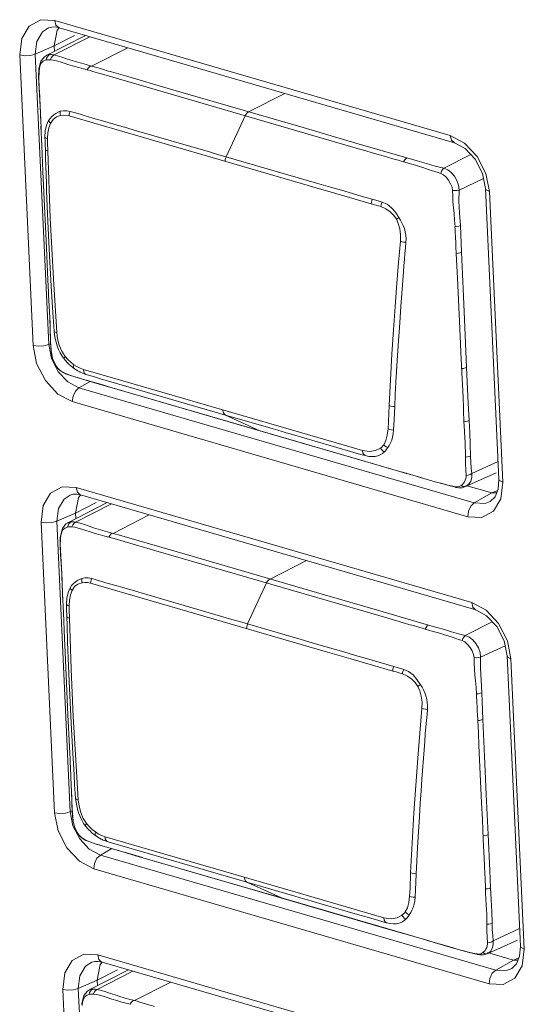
# Model space of a CAD drawing. Header units: millimetres. Extents: x 3925 to 5043, y -86 to 778.
# Tile 102 of 256: x 4572.03 to 4575.36, y 94.54 to 101.04. Entities that reach past the tile are written whole.
import ezdxf

# ---------------------------------------------------------------- set-up
doc = ezdxf.new("R2010")
doc.units = ezdxf.units.MM
doc.header["$LTSCALE"] = 46.255
doc.layers.add('A70-LETO-KEYDXF_CONTINUOUS_LINE', color=7, linetype='CONTINUOUS')
doc.layers.add('H30K-REAR-CODXF_CONTINUOUS_LINE', color=7, linetype='CONTINUOUS')

msp = doc.modelspace()

# ---------------------------------------------------------------- linework, layer by layer
at = {"layer": 'A70-LETO-KEYDXF_CONTINUOUS_LINE', "color": 7, "linetype": 'Continuous', "lineweight": 0}
for p, q in [((4572.462, 100.9321), (4572.2033, 100.7997)), ((4572.2544, 100.8033), (4572.491, 100.9237)), ((4572.2042, 100.8), (4572.1906, 100.7914)), ((4572.2042, 100.8), (4572.2033, 100.7995)), ((4572.2168, 100.7999), (4572.2249, 100.8055)), ((4572.2249, 100.8055), (4572.2342, 100.8056)), ((4572.2342, 100.8056), (4572.2441, 100.8048)), ((4572.236, 100.7853), (4572.2444, 100.7961)), ((4572.2441, 100.8048), (4572.2544, 100.8033)), ((4572.2444, 100.7961), (4572.2544, 100.8033)), ((4572.7406, 100.8511), (4572.5013, 100.7297)), ((4572.1675, 100.7625), (4572.1545, 100.7114)), ((4572.1906, 100.7914), (4572.1675, 100.7625)), ((4572.1912, 100.7672), (4572.2023, 100.7708)), ((4572.2109, 100.772), (4572.2023, 100.7708)), ((4572.2301, 100.7718), (4572.236, 100.7853)), ((4572.5013, 100.7297), (4572.4651, 100.7396)), ((4572.1538, 100.7028), (4572.1521, 100.661)), ((4572.1552, 100.6968), (4572.1531, 100.6462)), ((4572.1545, 100.7114), (4572.1538, 100.7029)), ((4572.1538, 100.7029), (4572.1538, 100.7028)), ((4572.1538, 100.7028), (4572.1552, 100.6968)), ((4572.1552, 100.6968), (4572.1574, 100.714)), ((4572.7404, 100.6604), (4572.634, 100.6911)), ((4572.1531, 100.6462), (4572.1552, 100.5896)), ((4572.6795, 100.6454), (4572.7628, 100.6212)), ((4573.0071, 100.5827), (4572.7404, 100.6604)), ((4572.7628, 100.6212), (4572.9216, 100.5749)), ((4572.9216, 100.5749), (4574.263, 100.1849)), ((4573.8972, 100.3238), (4573.0071, 100.5827)), ((4573.5377, 100.4284), (4573.7769, 100.5496)), ((4572.1633, 100.4626), (4572.1633, 100.4625)), ((4572.1633, 100.4625), (4572.1635, 100.461)), ((4572.1635, 100.461), (4572.1647, 100.4321)), ((4572.1647, 100.4321), (4572.1656, 100.4031)), ((4572.1656, 100.4031), (4572.1667, 100.3663)), ((4572.354, 100.4011), (4573.9835, 99.9271)), ((4572.574, 100.3692), (4572.5111, 100.3872)), ((4572.6859, 100.3368), (4572.574, 100.3692)), ((4573.5151, 100.4024), (4573.3896, 100.1319)), ((4572.1679, 100.3326), (4572.1738, 100.206)), ((4572.1699, 100.2883), (4572.1701, 100.2871)), ((4572.7346, 100.3224), (4572.6859, 100.3368)), ((4572.7833, 100.3083), (4572.7346, 100.3224)), ((4573.2853, 100.1622), (4572.7833, 100.3083)), ((4572.1738, 100.206), (4572.1812, 100.035)), ((4572.2142, 100.171), (4572.2297, 99.7261)), ((4573.3201, 100.1521), (4573.2853, 100.1622)), ((4574.0018, 99.9538), (4573.3201, 100.1521)), ((4575.0037, 100.1461), (4574.8255, 100.0557)), ((4572.1812, 100.035), (4572.1853, 99.9451)), ((4574.926, 99.9125), (4575.0874, 99.9878)), ((4572.1853, 99.9451), (4572.2042, 99.5322)), ((4573.9835, 99.9271), (4574.1125, 99.8897)), ((4574.1125, 99.8897), (4574.3464, 99.8213)), ((4574.3792, 99.8124), (4574.3464, 99.8213)), ((4572.2225, 99.5243), (4572.2181, 99.6138)), ((4572.2042, 99.5322), (4572.2142, 99.3208)), ((4572.2269, 99.4387), (4572.2225, 99.5243)), ((4572.2313, 99.3573), (4572.2269, 99.4387)), ((4574.5591, 99.3737), (4574.5421, 99.1436)), ((4572.2142, 99.3208), (4572.2161, 99.2793)), ((4574.9331, 98.9512), (4574.9155, 99.3312)), ((4572.2447, 99.1375), (4572.236, 99.2799)), ((4572.22, 99.1846), (4572.2201, 99.1836)), ((4572.2207, 99.172), (4572.2201, 99.1836)), ((4574.5421, 99.1436), (4574.5344, 99.0361)), ((4572.2381, 98.8316), (4572.2382, 98.8313)), ((4572.2382, 98.8313), (4572.2386, 98.8299)), ((4572.2443, 98.8023), (4572.2386, 98.8299)), ((4572.2531, 98.7773), (4572.2443, 98.8023)), ((4572.3413, 98.7751), (4572.3206, 98.7988)), ((4572.2651, 98.7558), (4572.2531, 98.7773)), ((4572.2782, 98.7381), (4572.2651, 98.7558)), ((4572.2782, 98.7381), (4572.2796, 98.7358)), ((4572.2796, 98.7358), (4572.288, 98.7271)), ((4572.2857, 98.7301), (4572.2883, 98.7269)), ((4572.2884, 98.7268), (4572.2972, 98.7195)), ((4572.2972, 98.7195), (4572.3227, 98.7045)), ((4572.3543, 98.7621), (4572.3413, 98.7751)), ((4572.3547, 98.7618), (4572.3543, 98.7621)), ((4572.3642, 98.7532), (4572.3547, 98.7618)), ((4572.3893, 98.7335), (4572.3642, 98.7532)), ((4572.3647, 98.7764), (4572.3849, 98.7605)), ((4572.3854, 98.7376), (4572.3893, 98.7334)), ((4572.4123, 98.7189), (4572.3893, 98.7335)), ((4572.4243, 98.7125), (4572.4123, 98.7189)), ((4572.4258, 98.7376), (4572.4489, 98.7288)), ((4572.6925, 98.6579), (4572.4489, 98.7288)), ((4572.4507, 98.7142), (4572.4489, 98.7288)), ((4572.3103, 98.7119), (4572.3246, 98.7046)), ((4572.3227, 98.7045), (4572.3296, 98.7014)), ((4572.3296, 98.7014), (4572.3246, 98.7046)), ((4572.3309, 98.7009), (4572.3907, 98.6798)), ((4572.4259, 98.7117), (4572.4243, 98.7125)), ((4572.4243, 98.7125), (4572.4262, 98.7116)), ((4572.4663, 98.6577), (4572.5359, 98.638)), ((4573.6324, 98.3846), (4572.6925, 98.6579)), ((4574.9499, 98.5878), (4574.9442, 98.7094)), ((4572.6528, 98.6037), (4572.6501, 98.6046)), ((4572.6528, 98.6037), (4572.9949, 98.5039)), ((4574.9521, 98.5418), (4574.9499, 98.5878)), ((4573.1216, 98.4672), (4572.7743, 98.5682)), ((4572.9949, 98.5039), (4573.3509, 98.4003)), ((4573.6121, 98.3245), (4573.1216, 98.4672)), ((4574.461, 98.3862), (4574.4649, 98.4904)), ((4574.5015, 98.4836), (4574.4984, 98.3998)), ((4574.9586, 98.3838), (4574.9555, 98.4584)), ((4573.3509, 98.4003), (4573.6146, 98.3236)), ((4573.3848, 98.4284), (4573.7005, 98.3366)), ((4573.3848, 98.4284), (4573.6121, 98.3245)), ((4574.2885, 98.1938), (4573.6324, 98.3846)), ((4574.4582, 98.3368), (4574.461, 98.3862)), ((4574.9598, 98.3588), (4574.9586, 98.3838)), ((4574.9641, 98.2788), (4574.9598, 98.3588)), ((4574.4816, 98.0716), (4573.6121, 98.3245)), ((4573.6146, 98.3236), (4573.6121, 98.3245)), ((4573.6146, 98.3236), (4574.2707, 98.1328)), ((4574.2484, 98.1772), (4574.2869, 98.1657)), ((4574.2707, 98.1328), (4574.5794, 98.0433)), ((4574.2869, 98.1657), (4574.3056, 98.1606)), ((4575.1834, 98.1226), (4575.0103, 98.0418)), ((4574.5766, 98.0443), (4574.5347, 98.0562)), ((4574.5766, 98.0443), (4574.5794, 98.0433)), ((4575.1702, 98.0471), (4574.9691, 97.9561)), ((4575.0029, 97.9916), (4575.0097, 98.0155)), ((4575.0097, 98.0155), (4575.0103, 98.0418)), ((4574.8517, 97.9648), (4574.9085, 97.9507)), ((4574.914, 97.9543), (4574.9007, 97.9551)), ((4574.9083, 97.9508), (4574.9213, 97.9487)), ((4574.9213, 97.9487), (4574.9462, 97.9492)), ((4574.9489, 97.9707), (4574.9404, 97.9639)), ((4574.9518, 97.9579), (4574.9404, 97.9639)), ((4574.9462, 97.9492), (4574.9693, 97.9562)), ((4574.9693, 97.9562), (4574.9731, 97.9581)), ((4572.6038, 97.8504), (4572.3452, 97.718)), ((4572.3963, 97.7216), (4572.6328, 97.8419)), ((4572.8824, 97.7693), (4572.6432, 97.648)), ((4572.3093, 97.6808), (4572.2964, 97.6297)), ((4572.3324, 97.7097), (4572.3093, 97.6808)), ((4572.3282, 97.6832), (4572.3441, 97.689)), ((4572.346, 97.7182), (4572.3324, 97.7097)), ((4572.3517, 97.6901), (4572.3433, 97.6889)), ((4572.346, 97.7182), (4572.3452, 97.7178)), ((4572.3587, 97.7182), (4572.3668, 97.7237)), ((4572.3668, 97.7237), (4572.376, 97.7239)), ((4572.3719, 97.6901), (4572.3779, 97.7035)), ((4572.376, 97.7239), (4572.3859, 97.7231)), ((4572.3779, 97.7035), (4572.3862, 97.7144)), ((4572.3859, 97.7231), (4572.3963, 97.7216)), ((4572.3862, 97.7144), (4572.3963, 97.7216)), ((4572.2956, 97.621), (4572.294, 97.5793)), ((4572.297, 97.6151), (4572.2949, 97.5645)), ((4572.2964, 97.6297), (4572.2956, 97.6212)), ((4572.2956, 97.6212), (4572.2956, 97.621)), ((4572.2956, 97.621), (4572.297, 97.6151)), ((4572.297, 97.6151), (4572.3001, 97.6368)), ((4572.3001, 97.6368), (4572.306, 97.6564)), ((4572.6432, 97.648), (4572.6069, 97.6578)), ((4572.6515, 97.6132), (4572.7173, 97.5937)), ((4572.8834, 97.5783), (4572.7482, 97.6173)), ((4572.2949, 97.5645), (4572.2971, 97.5079)), ((4572.7173, 97.5937), (4572.9263, 97.5332)), ((4573.1491, 97.5009), (4572.8834, 97.5783)), ((4572.9263, 97.5332), (4574.2923, 97.1358)), ((4574.039, 97.2421), (4573.1491, 97.5009)), ((4573.6796, 97.3466), (4573.9187, 97.4679)), ((4572.3051, 97.3809), (4572.3051, 97.3808)), ((4572.3051, 97.3808), (4572.3054, 97.3793)), ((4572.3054, 97.3793), (4572.3065, 97.3503)), ((4572.3065, 97.3503), (4572.3075, 97.3214)), ((4572.3075, 97.3214), (4572.3086, 97.2845)), ((4572.7159, 97.2875), (4572.6529, 97.3055)), ((4572.9251, 97.2265), (4572.7159, 97.2875)), ((4573.6569, 97.3206), (4573.5315, 97.0502)), ((4572.3097, 97.2509), (4572.3156, 97.1243)), ((4573.4272, 97.0805), (4572.9251, 97.2265)), ((4572.3117, 97.2066), (4572.3119, 97.2054)), ((4572.3156, 97.1243), (4572.3231, 96.9533)), ((4574.2923, 97.1358), (4574.4506, 97.0899)), ((4572.356, 97.0892), (4572.367, 96.7513)), ((4573.4619, 97.0704), (4573.4272, 97.0805)), ((4573.5314, 97.0502), (4573.4619, 97.0704)), ((4575.1455, 97.0643), (4574.9673, 96.974)), ((4572.3231, 96.9533), (4572.3271, 96.8634)), ((4575.0678, 96.8307), (4575.2292, 96.906)), ((4572.3271, 96.8634), (4572.346, 96.4504)), ((4572.367, 96.7513), (4572.3811, 96.439)), ((4572.3643, 96.4425), (4572.3599, 96.5321)), ((4572.346, 96.4504), (4572.3561, 96.2391)), ((4572.3687, 96.357), (4572.3643, 96.4425)), ((4572.3732, 96.2756), (4572.3687, 96.357)), ((4575.0749, 95.8695), (4575.0573, 96.2495)), ((4572.3561, 96.2391), (4572.358, 96.1976)), ((4572.3866, 96.0558), (4572.3778, 96.1982)), ((4572.3618, 96.1029), (4572.3619, 96.1019)), ((4572.3618, 96.1029), (4572.3683, 95.9856)), ((4572.3625, 96.0901), (4572.3619, 96.1019)), ((4572.38, 95.7499), (4572.38, 95.7495)), ((4572.38, 95.7495), (4572.3804, 95.7482)), ((4572.3861, 95.7206), (4572.3804, 95.7482)), ((4572.3949, 95.6956), (4572.3861, 95.7206)), ((4572.4069, 95.674), (4572.3949, 95.6956)), ((4572.42, 95.6564), (4572.4069, 95.674)), ((4572.4832, 95.6932), (4572.4625, 95.717)), ((4572.4963, 95.6803), (4572.4832, 95.6932)), ((4572.4966, 95.68), (4572.4963, 95.6803)), ((4572.5061, 95.6714), (4572.4966, 95.68)), ((4572.531, 95.6518), (4572.5061, 95.6714)), ((4572.5065, 95.6946), (4572.5267, 95.6788)), ((4572.42, 95.6564), (4572.4214, 95.654)), ((4572.4214, 95.654), (4572.4299, 95.6453)), ((4572.4275, 95.6483), (4572.4301, 95.6451)), ((4572.4302, 95.645), (4572.439, 95.6378)), ((4572.439, 95.6378), (4572.4645, 95.6227)), ((4572.4521, 95.6302), (4572.4665, 95.6229)), ((4572.4645, 95.6227), (4572.4714, 95.6197)), ((4572.4714, 95.6197), (4572.4665, 95.6229)), ((4572.4727, 95.6191), (4572.5325, 95.5981)), ((4572.5272, 95.6558), (4572.5311, 95.6517)), ((4572.5541, 95.6372), (4572.531, 95.6518)), ((4572.5662, 95.6308), (4572.5541, 95.6372)), ((4572.5678, 95.63), (4572.5662, 95.6308)), ((4572.5662, 95.6308), (4572.568, 95.6298)), ((4572.5677, 95.6558), (4572.5907, 95.6471)), ((4572.8344, 95.5762), (4572.5907, 95.6471)), ((4572.5925, 95.6325), (4572.5907, 95.6471)), ((4575.0917, 95.506), (4575.086, 95.6277)), ((4572.6081, 95.5759), (4572.6778, 95.5563)), ((4573.7742, 95.3028), (4572.8344, 95.5762)), ((4572.7946, 95.5219), (4572.792, 95.5229)), ((4572.7946, 95.5219), (4573.1367, 95.4221)), ((4573.2636, 95.3854), (4572.9162, 95.4864)), ((4575.0939, 95.46), (4575.0917, 95.506)), ((4573.1367, 95.4221), (4573.4927, 95.3185)), ((4574.6029, 95.3044), (4574.6068, 95.4087)), ((4573.754, 95.2428), (4573.2636, 95.3854)), ((4573.5266, 95.3467), (4573.8423, 95.2549)), ((4573.5266, 95.3467), (4573.754, 95.2428)), ((4575.1004, 95.3021), (4575.0974, 95.3767)), ((4573.4927, 95.3185), (4573.7565, 95.2418)), ((4574.4303, 95.112), (4573.7742, 95.3028)), ((4574.6, 95.2551), (4574.6029, 95.3044)), ((4575.1016, 95.2771), (4575.1004, 95.3021)), ((4575.1059, 95.197), (4575.1016, 95.2771)), ((4574.6234, 94.9899), (4573.754, 95.2428)), ((4573.7565, 95.2418), (4573.754, 95.2428)), ((4573.7565, 95.2418), (4574.4126, 95.051)), ((4574.3903, 95.0955), (4574.4288, 95.084)), ((4574.4288, 95.084), (4574.4475, 95.0789)), ((4574.4126, 95.051), (4574.7212, 94.9615)), ((4575.3252, 95.0409), (4575.1521, 94.9601)), ((4574.7184, 94.9626), (4574.6766, 94.9745)), ((4574.7184, 94.9626), (4574.7212, 94.9615)), ((4575.3121, 94.9653), (4575.1109, 94.8743)), ((4575.1516, 94.9337), (4575.1521, 94.9601)), ((4575.0908, 94.889), (4575.0822, 94.8822)), ((4575.1447, 94.9098), (4575.1516, 94.9337)), ((4574.9935, 94.883), (4575.0504, 94.869)), ((4575.0558, 94.8726), (4575.0425, 94.8734)), ((4575.0502, 94.869), (4575.0631, 94.867)), ((4575.0631, 94.867), (4575.088, 94.8675)), ((4575.0936, 94.8761), (4575.0822, 94.8822)), ((4575.088, 94.8675), (4575.1111, 94.8744)), ((4575.1111, 94.8744), (4575.115, 94.8763)), ((4572.7456, 94.7686), (4572.487, 94.6362)), ((4572.5381, 94.6398), (4572.7747, 94.7602)), ((4572.4742, 94.628), (4572.4512, 94.599)), ((4572.4879, 94.6365), (4572.4742, 94.628)), ((4572.4879, 94.6365), (4572.487, 94.636)), ((4572.5005, 94.6364), (4572.5086, 94.642)), ((4572.5086, 94.642), (4572.5179, 94.6421)), ((4572.5179, 94.6421), (4572.5277, 94.6413)), ((4572.5197, 94.6218), (4572.5281, 94.6326)), ((4572.5277, 94.6413), (4572.5381, 94.6398)), ((4572.5281, 94.6326), (4572.5381, 94.6398)), ((4573.0242, 94.6876), (4572.785, 94.5662)), ((4572.4512, 94.599), (4572.4382, 94.5479)), ((4572.4419, 94.555), (4572.4478, 94.5747)), ((4572.47, 94.6015), (4572.4859, 94.6073)), ((4572.4935, 94.6084), (4572.4851, 94.6071)), ((4572.5137, 94.6083), (4572.5197, 94.6218)), ((4572.785, 94.5662), (4572.7487, 94.5761)), ((4572.4382, 94.5479), (4572.4374, 94.5395)), ((4572.4388, 94.5333), (4572.4419, 94.555))]:
    msp.add_line(p, q, dxfattribs=at)
for points in [[(4572.2023, 100.7708), (4572.2052, 100.7821), (4572.2102, 100.7919), (4572.2168, 100.7999)], [(4572.2249, 100.8055), (4572.2065, 100.801), (4572.2042, 100.8)], [(4572.2544, 100.8033), (4572.2842, 100.7963), (4572.3127, 100.7872), (4572.3433, 100.7766), (4572.373, 100.7666), (4572.4035, 100.7572), (4572.4343, 100.7482), (4572.4651, 100.7396)], [(4572.1574, 100.714), (4572.1607, 100.7284), (4572.1649, 100.7401)], [(4572.1649, 100.7401), (4572.1701, 100.7495), (4572.1758, 100.7567), (4572.1826, 100.7625), (4572.1912, 100.7672)], [(4572.2301, 100.772), (4572.2202, 100.7723), (4572.2109, 100.772)], [(4572.2301, 100.7718), (4572.2492, 100.7695), (4572.2708, 100.7645)], [(4572.2708, 100.7645), (4572.2951, 100.7576), (4572.3221, 100.7488), (4572.3519, 100.7392), (4572.3849, 100.7293), (4572.4181, 100.7199), (4572.4475, 100.712), (4572.4736, 100.705)], [(4572.4736, 100.705), (4572.4799, 100.7161), (4572.4876, 100.725), (4572.4962, 100.7311)], [(4572.5362, 100.7198), (4572.5179, 100.7251), (4572.5013, 100.7297)], [(4572.4736, 100.705), (4572.4921, 100.6999), (4572.5112, 100.6945)], [(4572.5112, 100.6945), (4572.5557, 100.6812), (4572.5821, 100.6735), (4572.6795, 100.6454)], [(4572.634, 100.6911), (4572.6054, 100.6993), (4572.5797, 100.7069), (4572.5362, 100.7198)], [(4572.1521, 100.661), (4572.1584, 100.5404), (4572.1633, 100.4625)], [(4572.1552, 100.5896), (4572.1597, 100.5276), (4572.1635, 100.461)], [(4572.1633, 100.4626), (4572.165, 100.4166), (4572.1683, 100.3224), (4572.1699, 100.2883)], [(4572.2187, 100.3709), (4572.2281, 100.3849), (4572.2395, 100.3977), (4572.2522, 100.4087), (4572.2659, 100.4182), (4572.2804, 100.426), (4572.2957, 100.4317)], [(4572.2969, 100.4043), (4572.2705, 100.3955), (4572.248, 100.3782), (4572.2314, 100.3523)], [(4572.297, 100.4043), (4572.2953, 100.4135), (4572.2949, 100.4227), (4572.2957, 100.4317)], [(4572.2957, 100.4317), (4572.316, 100.4356), (4572.3377, 100.4353), (4572.3604, 100.4313)], [(4572.2969, 100.4043), (4572.3147, 100.406), (4572.3338, 100.4048), (4572.354, 100.4011)], [(4572.3604, 100.4312), (4572.3569, 100.4214), (4572.3548, 100.4113), (4572.354, 100.401)], [(4572.4335, 100.4097), (4572.3963, 100.4211), (4572.3779, 100.4266), (4572.3604, 100.4312)], [(4572.5111, 100.3872), (4572.4531, 100.4039), (4572.4335, 100.4097)], [(4573.515, 100.4023), (4573.5214, 100.4134), (4573.5291, 100.4223), (4573.5377, 100.4284)], [(4572.2187, 100.3709), (4572.2047, 100.3395), (4572.1968, 100.3023), (4572.1946, 100.2609)], [(4572.2118, 100.2516), (4572.2138, 100.2897), (4572.2204, 100.3235), (4572.2314, 100.3523)], [(4572.2314, 100.3524), (4572.2257, 100.3584), (4572.2214, 100.3647), (4572.2187, 100.3709)], [(4574.5824, 100.1247), (4574.2461, 100.2224), (4573.8972, 100.3238)], [(4572.1946, 100.2609), (4572.1973, 100.2574), (4572.2031, 100.2543), (4572.2118, 100.2516)], [(4572.1946, 100.2609), (4572.195, 100.2356), (4572.196, 100.2084), (4572.1971, 100.1792)], [(4572.2118, 100.2516), (4572.2122, 100.2254), (4572.2142, 100.171)], [(4572.202, 100.0134), (4572.1988, 100.124), (4572.197, 100.1799)], [(4572.2142, 100.171), (4572.2056, 100.1732), (4572.1998, 100.176), (4572.1971, 100.1792)], [(4574.263, 100.1849), (4574.3106, 100.1712), (4574.3532, 100.1586), (4574.3914, 100.1476), (4574.4251, 100.1375), (4574.455, 100.1288), (4574.4818, 100.1214), (4574.5052, 100.1145), (4574.5261, 100.1088), (4574.5443, 100.1034), (4574.5602, 100.0985)], [(4573.3823, 100.1019), (4573.3834, 100.1121), (4573.3859, 100.1222), (4573.3896, 100.1319)], [(4574.5824, 100.1247), (4574.5741, 100.1186), (4574.5665, 100.1098), (4574.5602, 100.0985)], [(4574.758, 100.0375), (4574.712, 100.0529), (4574.6882, 100.0607), (4574.6643, 100.0682), (4574.6391, 100.0757), (4574.6135, 100.0832), (4574.5602, 100.0985)], [(4574.5824, 100.1247), (4574.6496, 100.1058), (4574.7115, 100.0875), (4574.7686, 100.07), (4574.8255, 100.0557)], [(4574.8048, 100.0224), (4574.7807, 100.0301), (4574.758, 100.0375)], [(4574.8048, 100.0224), (4574.8101, 100.0364), (4574.8172, 100.0479), (4574.8255, 100.0557)], [(4574.8832, 99.9098), (4574.8796, 99.9308), (4574.8702, 99.9539), (4574.8567, 99.9769), (4574.8404, 99.9973), (4574.8227, 100.0132), (4574.8048, 100.0224)], [(4574.926, 99.9125), (4574.9226, 99.9436), (4574.912, 99.9745), (4574.8956, 100.0031), (4574.8749, 100.0273), (4574.8511, 100.0454), (4574.8255, 100.0557)], [(4572.2181, 99.6138), (4572.2138, 99.7075), (4572.2117, 99.7544), (4572.2095, 99.8053), (4572.2075, 99.8562), (4572.2056, 99.9072), (4572.2038, 99.9581), (4572.202, 100.0134)], [(4574.3535, 99.8513), (4574.2875, 99.8705), (4574.2221, 99.8898), (4574.1508, 99.9107), (4574.0791, 99.9315), (4574.0018, 99.9538)], [(4574.8832, 99.9098), (4574.8989, 99.9092), (4574.9136, 99.9102), (4574.926, 99.9125)], [(4574.8994, 99.6705), (4574.8964, 99.7137), (4574.8928, 99.7569), (4574.8893, 99.7958), (4574.8861, 99.8361), (4574.8843, 99.8723), (4574.8832, 99.9098)], [(4574.926, 99.9125), (4574.9255, 99.8384), (4574.9297, 99.7608), (4574.9347, 99.6782)], [(4574.3464, 99.8213), (4574.3475, 99.8314), (4574.3499, 99.8415), (4574.3535, 99.8513)], [(4574.4189, 99.8325), (4574.3987, 99.8389), (4574.3769, 99.8449), (4574.3535, 99.8513)], [(4574.4107, 99.8028), (4574.4121, 99.8129), (4574.4149, 99.8229), (4574.4189, 99.8325)], [(4574.4189, 99.8326), (4574.4512, 99.8182), (4574.4808, 99.7955), (4574.5064, 99.7655), (4574.5297, 99.731)], [(4574.4107, 99.8028), (4574.3951, 99.8078), (4574.3792, 99.8124)], [(4574.4107, 99.8028), (4574.4437, 99.7883), (4574.4722, 99.7688), (4574.4955, 99.7452), (4574.5126, 99.7197)], [(4572.2297, 99.7261), (4572.2497, 99.3268), (4572.2721, 98.9726)], [(4574.5125, 99.7198), (4574.5176, 99.7235), (4574.5233, 99.7273), (4574.5296, 99.7313)], [(4574.5126, 99.7197), (4574.5252, 99.6908), (4574.5348, 99.6562), (4574.54, 99.6171), (4574.5398, 99.5745)], [(4574.5297, 99.731), (4574.5399, 99.714), (4574.549, 99.6968), (4574.5578, 99.6776), (4574.5651, 99.658), (4574.571, 99.6366), (4574.5748, 99.6147), (4574.5762, 99.591), (4574.5756, 99.5684)], [(4574.8993, 99.6705), (4574.9124, 99.6718), (4574.9245, 99.6744), (4574.9347, 99.6782)], [(4574.8993, 99.6705), (4574.9, 99.649), (4574.9009, 99.6285), (4574.9021, 99.6106), (4574.9029, 99.5921), (4574.904, 99.5724), (4574.9048, 99.5546), (4574.9059, 99.537), (4574.9074, 99.4946)], [(4574.9347, 99.6782), (4574.9369, 99.6208), (4574.9389, 99.562), (4574.9415, 99.5023)], [(4574.4649, 98.4904), (4574.4737, 98.6595), (4574.4836, 98.8304), (4574.4938, 98.9898), (4574.5048, 99.1448), (4574.5162, 99.2953), (4574.5272, 99.4343), (4574.5398, 99.5745)], [(4574.5398, 99.5745), (4574.5505, 99.5715), (4574.5626, 99.5694), (4574.5756, 99.5684)], [(4574.5756, 99.5684), (4574.5725, 99.5302), (4574.569, 99.4937), (4574.5656, 99.4547), (4574.5624, 99.4155), (4574.5591, 99.3737)], [(4574.9074, 99.4946), (4574.9201, 99.496), (4574.9317, 99.4986), (4574.9416, 99.5023)], [(4574.976, 98.7423), (4574.964, 99.0075), (4574.9523, 99.2605), (4574.9415, 99.5023)], [(4574.9155, 99.3312), (4574.9115, 99.413), (4574.9074, 99.4946)], [(4572.236, 99.2799), (4572.2336, 99.3186), (4572.2313, 99.3573)], [(4572.2161, 99.2793), (4572.2178, 99.2399), (4572.2185, 99.2212), (4572.2201, 99.1836)], [(4572.22, 99.1846), (4572.2262, 99.0709), (4572.231, 98.914), (4572.2381, 98.8316)], [(4572.2551, 98.9808), (4572.2524, 99.0121), (4572.2503, 99.0427), (4572.2485, 99.073), (4572.2447, 99.1375)], [(4572.2295, 98.9969), (4572.2281, 99.0351), (4572.2263, 99.0719)], [(4572.2317, 98.9017), (4572.2307, 98.9305), (4572.2295, 98.9969)], [(4572.2551, 98.9808), (4572.2576, 98.9774), (4572.2634, 98.9747), (4572.2721, 98.9726)], [(4572.2551, 98.9808), (4572.2579, 98.9567), (4572.2619, 98.9329), (4572.2672, 98.9098), (4572.2746, 98.8855), (4572.2839, 98.8613), (4572.2951, 98.8379), (4572.3078, 98.8166), (4572.3208, 98.7986)], [(4574.5344, 99.0361), (4574.5303, 98.9769), (4574.5264, 98.9178), (4574.5223, 98.8526), (4574.5184, 98.7874), (4574.51, 98.6435)], [(4572.3274, 98.8152), (4572.305, 98.8495), (4572.2888, 98.8887), (4572.2779, 98.9301), (4572.2721, 98.9726)], [(4574.9442, 98.7094), (4574.9381, 98.843), (4574.9331, 98.9512)], [(4572.2386, 98.8299), (4572.2356, 98.8515), (4572.2333, 98.8754), (4572.2317, 98.9017)], [(4572.2382, 98.8313), (4572.2464, 98.7943), (4572.2703, 98.7475), (4572.2796, 98.7357)], [(4572.3275, 98.8151), (4572.323, 98.8082), (4572.3207, 98.8026), (4572.3208, 98.7986)], [(4572.3274, 98.8152), (4572.3454, 98.7947), (4572.3647, 98.7764)], [(4572.2857, 98.7301), (4572.2832, 98.7326), (4572.2807, 98.7353), (4572.2782, 98.7381)], [(4572.2857, 98.7301), (4572.2972, 98.7203), (4572.3103, 98.7119)], [(4572.3849, 98.7605), (4572.3832, 98.7514), (4572.3833, 98.7437), (4572.3854, 98.7376)], [(4572.3849, 98.7605), (4572.4045, 98.7481), (4572.4258, 98.7376)], [(4574.943, 98.7347), (4574.9553, 98.7362), (4574.9664, 98.7387), (4574.976, 98.7423)], [(4574.976, 98.7423), (4574.9871, 98.5061), (4574.992, 98.3915)], [(4572.3246, 98.7046), (4572.3427, 98.6972), (4572.3627, 98.6901)], [(4572.3627, 98.6901), (4572.3847, 98.6827), (4572.4091, 98.6748)], [(4572.3907, 98.6798), (4572.5376, 98.6369), (4572.6528, 98.6036)], [(4572.4091, 98.6748), (4572.4362, 98.6665), (4572.4663, 98.6577)], [(4572.4639, 98.6963), (4572.4371, 98.7065), (4572.4259, 98.7117)], [(4572.4639, 98.6963), (4572.4559, 98.703), (4572.4507, 98.7142)], [(4572.4639, 98.6963), (4572.4826, 98.6905), (4572.5212, 98.6796)], [(4572.5212, 98.6796), (4572.5604, 98.6681), (4573.3848, 98.4284)], [(4572.5359, 98.638), (4572.5758, 98.6266), (4572.6152, 98.6151), (4572.6968, 98.5908)], [(4574.51, 98.6435), (4574.5055, 98.5639), (4574.5015, 98.4836)], [(4574.9555, 98.4584), (4574.9547, 98.4793), (4574.9521, 98.5418)], [(4573.3848, 98.4284), (4573.3765, 98.4353), (4573.3709, 98.4466), (4573.3687, 98.4613)], [(4574.465, 98.4904), (4574.4758, 98.4872), (4574.4883, 98.4852), (4574.5016, 98.4844)], [(4574.4984, 98.3998), (4574.4968, 98.3623), (4574.4945, 98.3295)], [(4574.9586, 98.3838), (4574.971, 98.3853), (4574.9823, 98.3879), (4574.992, 98.3915)], [(4574.992, 98.3915), (4574.9963, 98.314), (4575, 98.2362), (4575.0023, 98.1575)], [(4573.7005, 98.3366), (4573.7295, 98.3282), (4573.7584, 98.3198), (4573.7855, 98.3119), (4573.8125, 98.304)], [(4574.4582, 98.3368), (4574.4529, 98.2947), (4574.4432, 98.2597), (4574.4296, 98.2326)], [(4574.4945, 98.3295), (4574.4921, 98.3063), (4574.4877, 98.2829), (4574.4817, 98.2628), (4574.4738, 98.244), (4574.4654, 98.2282), (4574.4559, 98.2132)], [(4574.4583, 98.3368), (4574.469, 98.3331), (4574.4814, 98.3306), (4574.4946, 98.3295)], [(4573.8125, 98.304), (4574.083, 98.2253), (4574.2484, 98.1772)], [(4574.9681, 98.151), (4574.9676, 98.1848), (4574.9666, 98.2179), (4574.9655, 98.2483), (4574.9641, 98.2788)], [(4574.4077, 98.2101), (4574.3754, 98.1939), (4574.3354, 98.1873), (4574.2885, 98.1938)], [(4574.4296, 98.2326), (4574.4233, 98.2243), (4574.4161, 98.2168), (4574.4077, 98.2101)], [(4574.4077, 98.2101), (4574.4146, 98.1999), (4574.423, 98.1912), (4574.4326, 98.1844)], [(4574.4296, 98.2325), (4574.4372, 98.2249), (4574.4461, 98.2184), (4574.4559, 98.2132)], [(4574.4326, 98.1844), (4574.4406, 98.1929), (4574.4483, 98.2026), (4574.4559, 98.2132)], [(4574.2885, 98.1938), (4574.291, 98.1792), (4574.2969, 98.1677), (4574.3056, 98.1606)], [(4574.3056, 98.1606), (4574.3302, 98.1557), (4574.3521, 98.1538), (4574.3717, 98.1549), (4574.3898, 98.159), (4574.4064, 98.1657), (4574.4209, 98.1745), (4574.4326, 98.1844)], [(4574.9681, 98.151), (4574.9807, 98.1521), (4574.9924, 98.1543), (4575.0023, 98.1575)], [(4574.9725, 98.0292), (4574.97, 98.0665), (4574.9685, 98.1071), (4574.9681, 98.151)], [(4575.0023, 98.1575), (4575.0035, 98.1162), (4575.006, 98.0775), (4575.0103, 98.0418)], [(4574.5766, 98.0443), (4574.6124, 98.0341), (4574.6521, 98.0227)], [(4574.5794, 98.0432), (4574.621, 98.0314), (4574.7008, 98.0079), (4574.7774, 97.9853), (4574.8517, 97.9648)], [(4574.6521, 98.0227), (4574.7386, 97.9972), (4574.7781, 97.9859), (4574.8136, 97.9761), (4574.8457, 97.9677)], [(4574.9725, 98.0292), (4574.9724, 98.02), (4574.9707, 98.0098), (4574.9672, 97.9989), (4574.9619, 97.9879), (4574.9559, 97.9785), (4574.9489, 97.9707)], [(4574.9724, 98.0292), (4574.9865, 98.0318), (4574.9994, 98.0361), (4575.0103, 98.0419)], [(4574.8457, 97.9677), (4574.8747, 97.9605), (4574.9007, 97.9551)], [(4574.9083, 97.9508), (4574.9065, 97.9513), (4574.9007, 97.9551)], [(4574.9404, 97.9639), (4574.927, 97.957), (4574.914, 97.9543)], [(4574.9731, 97.9581), (4574.963, 97.9559), (4574.9518, 97.9579)], [(4574.9731, 97.9581), (4574.9907, 97.972), (4575.0029, 97.9916)], [(4572.306, 97.6564), (4572.3155, 97.6725), (4572.3282, 97.6832)], [(4572.3441, 97.689), (4572.3471, 97.7004), (4572.352, 97.7102), (4572.3587, 97.7182)], [(4572.3668, 97.7237), (4572.3483, 97.7192), (4572.346, 97.7182)], [(4572.3719, 97.6901), (4572.3612, 97.6905), (4572.3517, 97.6901)], [(4572.3719, 97.6901), (4572.3909, 97.6877), (4572.4125, 97.6828)], [(4572.3963, 97.7216), (4572.426, 97.7146), (4572.4545, 97.7055), (4572.4851, 97.6948), (4572.5148, 97.6849), (4572.5454, 97.6754), (4572.5761, 97.6664), (4572.6069, 97.6578)], [(4572.4125, 97.6828), (4572.4366, 97.6759), (4572.4635, 97.6672), (4572.4931, 97.6577), (4572.526, 97.6478), (4572.5596, 97.6383), (4572.5893, 97.6302), (4572.6155, 97.6233)], [(4572.6155, 97.6233), (4572.6217, 97.6344), (4572.6294, 97.6433), (4572.638, 97.6494)], [(4572.6155, 97.6233), (4572.6333, 97.6184), (4572.6515, 97.6132)], [(4572.6788, 97.6379), (4572.6603, 97.6432), (4572.6432, 97.648)], [(4572.7482, 97.6173), (4572.7224, 97.6249), (4572.6788, 97.6379)], [(4572.294, 97.5793), (4572.3003, 97.4587), (4572.3051, 97.3808)], [(4572.2971, 97.5079), (4572.3016, 97.4459), (4572.3054, 97.3793)], [(4572.3051, 97.3809), (4572.3068, 97.3348), (4572.3101, 97.2406), (4572.3117, 97.2066)], [(4572.4376, 97.35), (4572.4578, 97.3538), (4572.4796, 97.3536), (4572.5022, 97.3495)], [(4572.3605, 97.2892), (4572.3465, 97.2577), (4572.3386, 97.2206), (4572.3365, 97.1792)], [(4572.3605, 97.2892), (4572.37, 97.3032), (4572.3813, 97.3159), (4572.394, 97.327), (4572.4077, 97.3365), (4572.4223, 97.3442), (4572.4376, 97.35)], [(4572.3732, 97.2706), (4572.3675, 97.2767), (4572.3632, 97.2829), (4572.3605, 97.2892)], [(4572.4387, 97.3225), (4572.4123, 97.3137), (4572.3898, 97.2964), (4572.3732, 97.2706)], [(4572.4388, 97.3225), (4572.4372, 97.3317), (4572.4368, 97.341), (4572.4376, 97.35)], [(4572.4387, 97.3225), (4572.4565, 97.3242), (4572.4756, 97.3231), (4572.4958, 97.3193)], [(4572.5022, 97.3495), (4572.4987, 97.3396), (4572.4966, 97.3295), (4572.4958, 97.3193)], [(4572.4958, 97.3193), (4574.0577, 96.865), (4574.2123, 96.8202), (4574.3557, 96.7784), (4574.4882, 96.7396)], [(4572.5753, 97.3279), (4572.5382, 97.3393), (4572.5197, 97.3448), (4572.5022, 97.3495)], [(4572.6529, 97.3055), (4572.5949, 97.3222), (4572.5753, 97.3279)], [(4573.6569, 97.3206), (4573.6632, 97.3317), (4573.671, 97.3405), (4573.6796, 97.3466)], [(4572.3536, 97.1699), (4572.3556, 97.2079), (4572.3623, 97.2418), (4572.3732, 97.2706)], [(4574.7243, 97.043), (4574.3879, 97.1406), (4574.039, 97.2421)], [(4572.3365, 97.1792), (4572.3392, 97.1757), (4572.345, 97.1725), (4572.3536, 97.1699)], [(4572.3365, 97.1792), (4572.3369, 97.1527), (4572.3389, 97.0975)], [(4572.3536, 97.1699), (4572.354, 97.1436), (4572.356, 97.0892)], [(4572.356, 97.0893), (4572.3474, 97.0915), (4572.3416, 97.0943), (4572.3389, 97.0975)], [(4572.3439, 96.9317), (4572.3406, 97.0422), (4572.3389, 97.0975)], [(4573.5242, 97.0202), (4573.5253, 97.0303), (4573.5277, 97.0404), (4573.5314, 97.0502)], [(4574.165, 96.8659), (4573.9864, 96.9178), (4573.8854, 96.9472), (4573.5315, 97.0502)], [(4574.4506, 97.0899), (4574.4933, 97.0774), (4574.5317, 97.0663), (4574.5656, 97.0561), (4574.5958, 97.0473), (4574.6228, 97.0399), (4574.6465, 97.033), (4574.6675, 97.0271), (4574.6859, 97.0217), (4574.702, 97.0168)], [(4574.7243, 97.043), (4574.7159, 97.0369), (4574.7084, 97.028), (4574.702, 97.0167)], [(4574.7243, 97.043), (4574.7784, 97.0278), (4574.8292, 97.013), (4574.8766, 96.9986), (4574.9217, 96.9851), (4574.9673, 96.974)], [(4574.8998, 96.9558), (4574.8539, 96.9712), (4574.83, 96.979), (4574.8061, 96.9864), (4574.7809, 96.994), (4574.7553, 97.0015), (4574.702, 97.0168)], [(4574.9466, 96.9406), (4574.9519, 96.9547), (4574.9591, 96.9661), (4574.9673, 96.974)], [(4575.0678, 96.8307), (4575.0644, 96.8619), (4575.0538, 96.8928), (4575.0374, 96.9213), (4575.0167, 96.9456), (4574.9929, 96.9637), (4574.9673, 96.974)], [(4572.3599, 96.5321), (4572.3556, 96.6258), (4572.3535, 96.6727), (4572.3514, 96.7235), (4572.3493, 96.7744), (4572.3474, 96.8254), (4572.3456, 96.8764), (4572.3439, 96.9317)], [(4574.9466, 96.9406), (4574.9225, 96.9483), (4574.8998, 96.9558)], [(4575.0251, 96.828), (4575.0215, 96.8491), (4575.0121, 96.8722), (4574.9985, 96.8951), (4574.9822, 96.9156), (4574.9645, 96.9314), (4574.9466, 96.9406)], [(4574.3161, 96.8221), (4574.2437, 96.8432), (4574.165, 96.8659)], [(4574.4954, 96.7695), (4574.4421, 96.785), (4574.3161, 96.8221)], [(4574.4882, 96.7396), (4574.4893, 96.7497), (4574.4917, 96.7598), (4574.4954, 96.7695)], [(4574.5607, 96.7508), (4574.5395, 96.7574), (4574.5178, 96.7635), (4574.4954, 96.7695)], [(4575.0251, 96.828), (4575.0407, 96.8275), (4575.0555, 96.8284), (4575.0678, 96.8307)], [(4575.0412, 96.5887), (4575.0382, 96.632), (4575.0346, 96.6752), (4575.0311, 96.7141), (4575.028, 96.7543), (4575.0261, 96.7906), (4575.0251, 96.828)], [(4575.0678, 96.8307), (4575.0674, 96.7567), (4575.0715, 96.679), (4575.0766, 96.5965)], [(4574.5525, 96.7211), (4574.5316, 96.7276), (4574.5102, 96.7336), (4574.4882, 96.7396)], [(4574.5525, 96.7211), (4574.5539, 96.7311), (4574.5567, 96.7411), (4574.5607, 96.7508)], [(4574.5525, 96.7211), (4574.5855, 96.7066), (4574.614, 96.6871), (4574.6373, 96.6635), (4574.6544, 96.638)], [(4574.5607, 96.7508), (4574.593, 96.7365), (4574.6226, 96.7138), (4574.6483, 96.6838), (4574.6716, 96.6493)], [(4574.6544, 96.638), (4574.6594, 96.6417), (4574.6651, 96.6456), (4574.6714, 96.6496)], [(4574.6544, 96.638), (4574.6671, 96.609), (4574.6766, 96.5744), (4574.6818, 96.5354), (4574.6816, 96.4927)], [(4574.6716, 96.6493), (4574.6818, 96.6323), (4574.6909, 96.6151), (4574.6996, 96.5959), (4574.7069, 96.5763), (4574.7129, 96.5549), (4574.7166, 96.5329), (4574.718, 96.5093), (4574.7174, 96.4866)], [(4575.0412, 96.5887), (4575.0543, 96.5901), (4575.0663, 96.5927), (4575.0766, 96.5965)], [(4575.0412, 96.5887), (4575.0418, 96.5672), (4575.0428, 96.5468), (4575.0439, 96.5288), (4575.0447, 96.5104), (4575.0459, 96.4906), (4575.0466, 96.4729), (4575.0477, 96.4552), (4575.0492, 96.4128)], [(4575.0766, 96.5965), (4575.0788, 96.5391), (4575.0807, 96.4803), (4575.0833, 96.4205)], [(4574.6068, 95.4087), (4574.6171, 95.606), (4574.6288, 95.804), (4574.641, 95.9846), (4574.6544, 96.1656), (4574.6671, 96.3292), (4574.6816, 96.4927)], [(4574.7174, 96.4866), (4574.7147, 96.452), (4574.7109, 96.4136), (4574.7073, 96.3714), (4574.7035, 96.3253), (4574.6997, 96.275), (4574.6956, 96.2205), (4574.6813, 96.0263)], [(4574.6816, 96.4927), (4574.6923, 96.4898), (4574.7045, 96.4877), (4574.7174, 96.4866)], [(4572.3811, 96.439), (4572.3972, 96.1523), (4572.4139, 95.8909)], [(4575.0492, 96.4128), (4575.0619, 96.4143), (4575.0735, 96.4169), (4575.0834, 96.4206)], [(4575.0573, 96.2495), (4575.0533, 96.3312), (4575.0492, 96.4128)], [(4575.1178, 95.6605), (4575.1057, 95.9257), (4575.0943, 96.1788), (4575.0833, 96.4205)], [(4572.3778, 96.1982), (4572.3754, 96.2369), (4572.3732, 96.2756)], [(4572.358, 96.1976), (4572.3596, 96.1582), (4572.3603, 96.1395), (4572.3619, 96.1019)], [(4572.3969, 95.8991), (4572.3942, 95.9304), (4572.3921, 95.961), (4572.3903, 95.9912), (4572.3866, 96.0558)], [(4572.3681, 95.9892), (4572.3729, 95.8323), (4572.38, 95.7499)], [(4574.6813, 96.0263), (4574.6759, 95.9501), (4574.6703, 95.8674), (4574.6646, 95.7771), (4574.6586, 95.6782), (4574.6527, 95.5762), (4574.6475, 95.4847), (4574.6434, 95.4027)], [(4572.3736, 95.818), (4572.3724, 95.8588), (4572.3716, 95.9039), (4572.3702, 95.9473), (4572.3683, 95.9856)], [(4572.3969, 95.8991), (4572.3995, 95.8957), (4572.4052, 95.8929), (4572.4139, 95.8909)], [(4572.3969, 95.8991), (4572.3998, 95.875), (4572.4037, 95.8511), (4572.4091, 95.828), (4572.4165, 95.8037), (4572.4257, 95.7795), (4572.437, 95.7561), (4572.4496, 95.7348), (4572.4626, 95.7168)], [(4572.4693, 95.7334), (4572.4469, 95.7678), (4572.4306, 95.807), (4572.4198, 95.8484), (4572.4139, 95.8909)], [(4575.086, 95.6277), (4575.0799, 95.7612), (4575.0749, 95.8695)], [(4572.3804, 95.7482), (4572.3762, 95.7811), (4572.3736, 95.818)], [(4572.38, 95.7495), (4572.3882, 95.7126), (4572.4121, 95.6658), (4572.4214, 95.654)], [(4572.4693, 95.7334), (4572.4648, 95.7265), (4572.4625, 95.7209), (4572.4626, 95.7168)], [(4572.4693, 95.7334), (4572.4873, 95.7129), (4572.5065, 95.6946)], [(4572.5268, 95.6787), (4572.525, 95.6697), (4572.5252, 95.6619), (4572.5272, 95.6558)], [(4572.5267, 95.6788), (4572.5464, 95.6663), (4572.5677, 95.6558)], [(4572.4275, 95.6483), (4572.425, 95.6509), (4572.4225, 95.6535), (4572.42, 95.6564)], [(4572.4275, 95.6483), (4572.439, 95.6386), (4572.4521, 95.6302)], [(4572.4665, 95.6229), (4572.4846, 95.6155), (4572.5045, 95.6084)], [(4572.5045, 95.6084), (4572.5266, 95.601), (4572.551, 95.5931)], [(4572.6058, 95.6146), (4572.579, 95.6248), (4572.5678, 95.63)], [(4572.6058, 95.6146), (4572.5977, 95.6213), (4572.5925, 95.6325)], [(4572.6058, 95.6146), (4572.6245, 95.6088), (4572.663, 95.5979)], [(4575.0849, 95.6529), (4575.0971, 95.6544), (4575.1083, 95.657), (4575.1178, 95.6605)], [(4575.1178, 95.6605), (4575.129, 95.4243), (4575.1338, 95.3098)], [(4572.5325, 95.5981), (4572.6795, 95.5552), (4572.7947, 95.5219)], [(4572.551, 95.5931), (4572.578, 95.5848), (4572.6081, 95.5759)], [(4572.663, 95.5979), (4572.7023, 95.5864), (4573.5266, 95.3467)], [(4572.6778, 95.5563), (4572.7176, 95.5449), (4572.7571, 95.5333), (4572.8385, 95.5091)], [(4574.6067, 95.4087), (4574.6177, 95.4055), (4574.6301, 95.4035), (4574.6434, 95.4027)], [(4575.0974, 95.3767), (4575.0966, 95.3975), (4575.0939, 95.46)], [(4573.5266, 95.3467), (4573.5183, 95.3535), (4573.5127, 95.3648), (4573.5105, 95.3796)], [(4574.6434, 95.4027), (4574.6413, 95.3474), (4574.6393, 95.2956), (4574.6363, 95.2477)], [(4575.1004, 95.3021), (4575.1128, 95.3036), (4575.1241, 95.3062), (4575.1338, 95.3098)], [(4575.1338, 95.3098), (4575.1381, 95.2323), (4575.1419, 95.1544), (4575.1441, 95.0757)], [(4573.8423, 95.2549), (4573.8713, 95.2464), (4573.9003, 95.238), (4573.9273, 95.2302), (4573.9543, 95.2223)], [(4573.9543, 95.2223), (4574.2248, 95.1436), (4574.3903, 95.0955)], [(4574.6, 95.2551), (4574.5947, 95.2129), (4574.585, 95.178), (4574.5714, 95.1509)], [(4574.6363, 95.2477), (4574.6339, 95.2246), (4574.6295, 95.2012), (4574.6235, 95.1811), (4574.6156, 95.1623), (4574.6073, 95.1465), (4574.5977, 95.1315)], [(4574.6001, 95.255), (4574.6108, 95.2514), (4574.6232, 95.2489), (4574.6364, 95.2477)], [(4574.5714, 95.1509), (4574.5652, 95.1426), (4574.5579, 95.1351), (4574.5496, 95.1284)], [(4574.5714, 95.1508), (4574.5791, 95.1432), (4574.588, 95.1367), (4574.5977, 95.1315)], [(4575.1099, 95.0692), (4575.1094, 95.103), (4575.1085, 95.1362), (4575.1074, 95.1666), (4575.1059, 95.197)], [(4574.5496, 95.1284), (4574.5173, 95.1121), (4574.4773, 95.1056), (4574.4303, 95.112)], [(4574.4303, 95.112), (4574.4328, 95.0974), (4574.4387, 95.0859), (4574.4475, 95.0789)], [(4574.4475, 95.0789), (4574.472, 95.074), (4574.4939, 95.0721), (4574.5136, 95.0732), (4574.5316, 95.0772), (4574.5483, 95.084), (4574.5627, 95.0928), (4574.5744, 95.1026)], [(4574.5495, 95.1284), (4574.5564, 95.1182), (4574.5648, 95.1094), (4574.5744, 95.1026)], [(4574.5744, 95.1026), (4574.5818, 95.1106), (4574.5897, 95.1204), (4574.5977, 95.1315)], [(4575.1099, 95.0692), (4575.1226, 95.0703), (4575.1342, 95.0725), (4575.1441, 95.0757)], [(4575.1143, 94.9475), (4575.1118, 94.9848), (4575.1104, 95.0254), (4575.1099, 95.0692)], [(4575.1441, 95.0757), (4575.1454, 95.0345), (4575.1479, 94.9957), (4575.1521, 94.9601)], [(4574.7184, 94.9626), (4574.7542, 94.9524), (4574.794, 94.9409)], [(4574.7212, 94.9615), (4574.7628, 94.9496), (4574.8426, 94.9261), (4574.9192, 94.9035), (4574.9935, 94.883)], [(4575.1143, 94.9475), (4575.1283, 94.95), (4575.1412, 94.9543), (4575.1521, 94.9601)], [(4574.794, 94.9409), (4574.8804, 94.9154), (4574.9199, 94.9041), (4574.9554, 94.8944), (4574.9876, 94.886)], [(4574.9876, 94.886), (4575.0165, 94.8787), (4575.0425, 94.8734)], [(4575.1143, 94.9475), (4575.1142, 94.9382), (4575.1125, 94.928), (4575.109, 94.9172), (4575.1038, 94.9063), (4575.0978, 94.8969), (4575.0908, 94.889)], [(4575.115, 94.8763), (4575.1325, 94.8903), (4575.1447, 94.9098)], [(4575.0502, 94.869), (4575.0483, 94.8695), (4575.0425, 94.8734)], [(4575.0822, 94.8822), (4575.0688, 94.8752), (4575.0558, 94.8726)], [(4575.115, 94.8763), (4575.1048, 94.8742), (4575.0936, 94.8761)], [(4572.4859, 94.6073), (4572.4889, 94.6186), (4572.4938, 94.6284), (4572.5005, 94.6364)], [(4572.5086, 94.642), (4572.4901, 94.6375), (4572.4879, 94.6365)], [(4572.5381, 94.6398), (4572.5679, 94.6328), (4572.5964, 94.6237), (4572.6269, 94.6131), (4572.6567, 94.6031), (4572.6872, 94.5937), (4572.7179, 94.5847), (4572.7487, 94.5761)], [(4572.4478, 94.5747), (4572.4573, 94.5908), (4572.47, 94.6015)], [(4572.5137, 94.6083), (4572.503, 94.6088), (4572.4935, 94.6084)], [(4572.5137, 94.6083), (4572.5328, 94.606), (4572.5543, 94.6011)], [(4572.5543, 94.6011), (4572.5785, 94.5942), (4572.6053, 94.5854), (4572.6349, 94.5759), (4572.6678, 94.566), (4572.7014, 94.5565), (4572.7311, 94.5485), (4572.7573, 94.5415)], [(4572.7573, 94.5415), (4572.7636, 94.5526), (4572.7712, 94.5615), (4572.7798, 94.5676)], [(4572.8198, 94.5564), (4572.8016, 94.5616), (4572.785, 94.5662)], [(4572.9175, 94.5276), (4572.8889, 94.5359), (4572.8632, 94.5434), (4572.8198, 94.5564)]]:
    msp.add_lwpolyline(points, dxfattribs=at)
at = {"layer": 'H30K-REAR-CODXF_CONTINUOUS_LINE', "color": 7, "linetype": 'Continuous', "lineweight": 0}
for p, q in [((4572.09, 100.9943), (4572.1667, 101.036)), ((4572.1667, 101.036), (4572.259, 101.0314)), ((4572.259, 101.0314), (4574.8676, 100.2727)), ((4572.1784, 100.9559), (4572.2188, 100.9824)), ((4572.2546, 100.8634), (4572.2738, 100.9671)), ((4572.2546, 100.8634), (4572.3895, 100.9328)), ((4572.2621, 100.9879), (4572.2871, 100.983)), ((4572.2738, 100.9671), (4572.2879, 100.9822)), ((4572.2871, 100.983), (4574.8956, 100.2243)), ((4572.1307, 100.8092), (4572.2546, 100.8634)), ((4572.2563, 100.8268), (4572.2546, 100.8634)), ((4572.1158, 98.8873), (4572.0276, 100.8033)), ((4572.2189, 98.8932), (4572.1307, 100.8092)), ((4574.8676, 100.2727), (4574.9626, 100.2225)), ((4574.8956, 100.2243), (4574.966, 100.1865)), ((4574.966, 100.1865), (4575.0326, 100.115)), ((4575.0326, 100.115), (4575.0808, 100.0206)), ((4575.0808, 100.0206), (4575.1006, 99.9221)), ((4575.1028, 100.0214), (4575.1265, 99.9019)), ((4575.1006, 99.9221), (4575.1888, 98.0061)), ((4575.1265, 99.9019), (4575.2147, 97.9859)), ((4572.2189, 98.8932), (4572.2323, 98.8991)), ((4572.2373, 98.8009), (4572.2189, 98.8932)), ((4572.2816, 98.7143), (4572.2373, 98.8009)), ((4572.3451, 98.6466), (4572.2816, 98.7143)), ((4572.418, 98.6081), (4572.3451, 98.6466)), ((4572.418, 98.6081), (4572.4931, 98.6499)), ((4575.0265, 97.8494), (4572.418, 98.6081)), ((4574.9833, 97.7578), (4572.3748, 98.5165)), ((4572.2318, 97.9126), (4572.3085, 97.9542)), ((4572.3085, 97.9542), (4572.4009, 97.9496)), ((4572.4009, 97.9496), (4575.0094, 97.1909)), ((4575.143, 97.9143), (4574.9715, 97.9642)), ((4575.2147, 97.9859), (4575.2013, 97.8766)), ((4572.3203, 97.8742), (4572.3607, 97.9007)), ((4572.3965, 97.7817), (4572.4157, 97.8854)), ((4572.4039, 97.9061), (4572.4289, 97.9012)), ((4572.4157, 97.8854), (4572.4297, 97.9005)), ((4572.4289, 97.9012), (4575.0374, 97.1425)), ((4575.0265, 97.8494), (4575.143, 97.9143)), ((4575.1633, 97.8898), (4575.1318, 97.859)), ((4575.143, 97.9143), (4575.1794, 97.93)), ((4575.1735, 97.9154), (4575.143, 97.9143)), ((4575.2013, 97.8766), (4575.1524, 97.7949)), ((4572.3965, 97.7817), (4572.5314, 97.8511)), ((4575.0979, 97.8459), (4575.0265, 97.8494)), ((4575.1318, 97.859), (4575.0979, 97.8459)), ((4572.2725, 97.7274), (4572.3965, 97.7817)), ((4572.3981, 97.7451), (4572.3965, 97.7817)), ((4575.0757, 97.7532), (4574.9833, 97.7578)), ((4575.1524, 97.7949), (4575.0757, 97.7532)), ((4572.2577, 95.8055), (4572.1695, 97.7215)), ((4572.3607, 95.8114), (4572.2725, 97.7274)), ((4575.0094, 97.1909), (4575.1044, 97.1407)), ((4575.0374, 97.1425), (4575.1078, 97.1048)), ((4575.1078, 97.1048), (4575.1744, 97.0333)), ((4575.1744, 97.0333), (4575.2227, 96.9389)), ((4575.2227, 96.9389), (4575.2424, 96.8403)), ((4575.2446, 96.9396), (4575.2684, 96.8202)), ((4575.2424, 96.8403), (4575.3306, 94.9244)), ((4575.2684, 96.8202), (4575.3565, 94.9042)), ((4572.3607, 95.8114), (4572.3742, 95.8173)), ((4572.3791, 95.7191), (4572.3607, 95.8114)), ((4572.4234, 95.6325), (4572.3791, 95.7191)), ((4572.4869, 95.5648), (4572.4234, 95.6325)), ((4572.5599, 95.5263), (4572.4869, 95.5648)), ((4572.5599, 95.5263), (4572.6349, 95.5682)), ((4575.1684, 94.7676), (4572.5599, 95.5263)), ((4575.1251, 94.6761), (4572.5166, 95.4348)), ((4575.3565, 94.9042), (4575.3431, 94.7949)), ((4572.3736, 94.8309), (4572.4504, 94.8725)), ((4572.4504, 94.8725), (4572.5427, 94.8679)), ((4572.5427, 94.8679), (4575.1512, 94.1092)), ((4572.5457, 94.8244), (4572.5707, 94.8195)), ((4572.5707, 94.8195), (4575.1793, 94.0608)), ((4575.2848, 94.8326), (4575.1133, 94.8825)), ((4575.1684, 94.7676), (4575.2848, 94.8326)), ((4575.2848, 94.8326), (4575.3213, 94.8483)), ((4575.3154, 94.8337), (4575.2848, 94.8326)), ((4572.4621, 94.7924), (4572.5025, 94.8189)), ((4572.5383, 94.6999), (4572.5575, 94.8037)), ((4572.5383, 94.6999), (4572.6732, 94.7693)), ((4572.5575, 94.8037), (4572.5715, 94.8187)), ((4575.2397, 94.7642), (4575.1684, 94.7676)), ((4575.2736, 94.7772), (4575.2397, 94.7642)), ((4575.3051, 94.8081), (4575.2736, 94.7772)), ((4575.3431, 94.7949), (4575.2942, 94.7131)), ((4572.4144, 94.6457), (4572.5383, 94.6999)), ((4572.54, 94.6633), (4572.5383, 94.6999)), ((4575.2942, 94.7131), (4575.2175, 94.6715)), ((4572.3995, 92.7238), (4572.3113, 94.6398)), ((4572.5025, 92.7297), (4572.4144, 94.6457)), ((4575.2175, 94.6715), (4575.1251, 94.6761))]:
    msp.add_line(p, q, dxfattribs=at)
for points in [[(4572.0276, 100.8033), (4572.0411, 100.9126), (4572.09, 100.9943)], [(4572.259, 101.0314), (4572.2667, 101.0008), (4572.2848, 100.9837), (4572.2871, 100.983)], [(4572.1307, 100.8092), (4572.141, 100.8931), (4572.1784, 100.9559)], [(4572.2188, 100.9824), (4572.2392, 100.9876), (4572.2621, 100.9879)], [(4572.0276, 100.8033), (4572.0613, 100.7982), (4572.0988, 100.8004), (4572.1307, 100.8092)], [(4574.8676, 100.2727), (4574.8752, 100.2421), (4574.8933, 100.225), (4574.8956, 100.2243)], [(4574.9626, 100.2225), (4575.0452, 100.1342), (4575.1028, 100.0214)], [(4575.1265, 99.9019), (4575.1052, 99.9129), (4575.1006, 99.9221)], [(4572.1158, 98.8873), (4572.1495, 98.8822), (4572.1869, 98.8844), (4572.2189, 98.8932)], [(4572.3748, 98.5165), (4572.2798, 98.5667), (4572.1971, 98.6551), (4572.1396, 98.7679), (4572.1158, 98.8873)], [(4572.3748, 98.5165), (4572.3794, 98.5531), (4572.3951, 98.5864), (4572.418, 98.6081)], [(4575.1888, 98.0061), (4575.1835, 97.9402), (4575.1633, 97.8898)], [(4575.2147, 97.9859), (4575.1934, 97.9969), (4575.1888, 98.0061)], [(4572.4009, 97.9496), (4572.4086, 97.919), (4572.4266, 97.902), (4572.4289, 97.9012)], [(4572.1695, 97.7215), (4572.1829, 97.8308), (4572.2318, 97.9126)], [(4572.2725, 97.7274), (4572.2828, 97.8114), (4572.3203, 97.8742)], [(4572.3607, 97.9007), (4572.381, 97.9058), (4572.4039, 97.9061)], [(4574.9833, 97.7578), (4574.9879, 97.7944), (4575.0036, 97.8277), (4575.0265, 97.8494)], [(4572.1695, 97.7215), (4572.2031, 97.7165), (4572.2406, 97.7186), (4572.2725, 97.7274)], [(4575.0094, 97.1909), (4575.0171, 97.1603), (4575.0351, 97.1433), (4575.0374, 97.1425)], [(4575.1044, 97.1407), (4575.1871, 97.0524), (4575.2446, 96.9396)], [(4575.2684, 96.8202), (4575.247, 96.8311), (4575.2424, 96.8403)], [(4572.2577, 95.8055), (4572.2913, 95.8005), (4572.3288, 95.8026), (4572.3607, 95.8114)], [(4572.5166, 95.4348), (4572.4216, 95.485), (4572.3389, 95.5733), (4572.2814, 95.6861), (4572.2577, 95.8055)], [(4572.5166, 95.4348), (4572.5212, 95.4713), (4572.5369, 95.5046), (4572.5599, 95.5263)], [(4575.3306, 94.9244), (4575.3254, 94.8585), (4575.3051, 94.8081)], [(4575.3565, 94.9042), (4575.3352, 94.9152), (4575.3306, 94.9244)], [(4572.3113, 94.6398), (4572.3247, 94.7491), (4572.3736, 94.8309)], [(4572.5025, 94.8189), (4572.5229, 94.8241), (4572.5457, 94.8244)], [(4572.5427, 94.8679), (4572.5504, 94.8373), (4572.5684, 94.8203), (4572.5707, 94.8195)], [(4572.4144, 94.6457), (4572.4247, 94.7296), (4572.4621, 94.7924)], [(4575.1251, 94.6761), (4575.1297, 94.7126), (4575.1455, 94.7459), (4575.1684, 94.7676)], [(4572.3113, 94.6398), (4572.3449, 94.6348), (4572.3824, 94.6369), (4572.4144, 94.6457)]]:
    msp.add_lwpolyline(points, dxfattribs=at)

doc.saveas('drawing.dxf')
